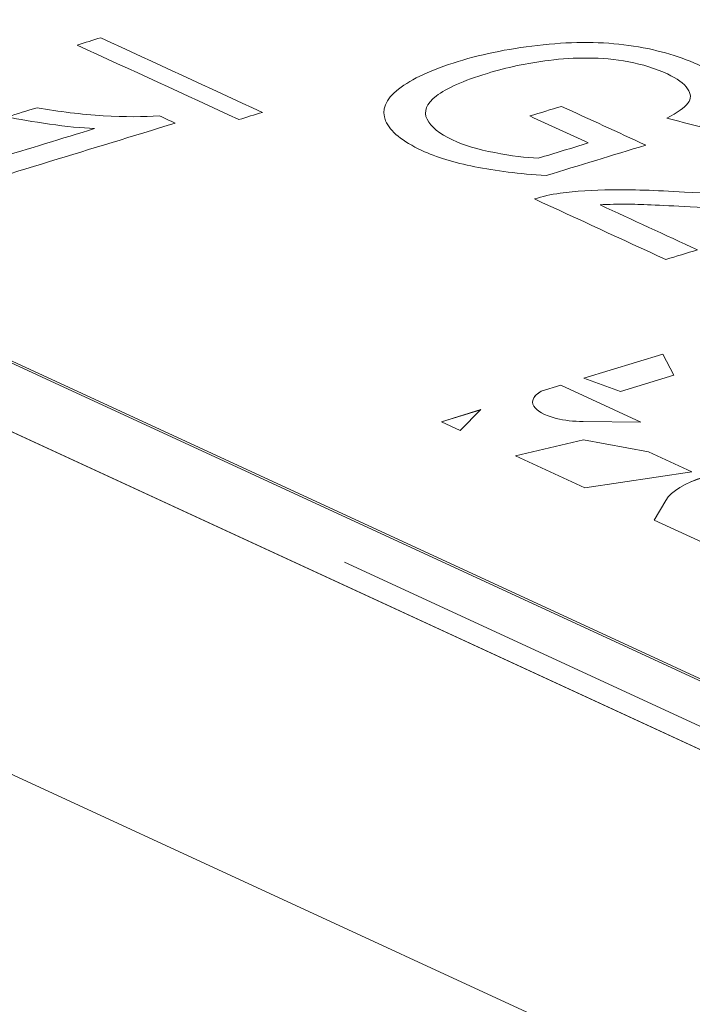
# Model space of a CAD drawing. Header units: inches. Extents: x 513 to 854, y 267 to 501.
# Tile 7 of 214: x 579.55 to 582.47, y 335.82 to 340.08. Entities that reach past the tile are written whole.
import ezdxf

# ---------------------------------------------------------------- set-up
doc = ezdxf.new("R2010")
doc.units = ezdxf.units.IN
doc.header["$MEASUREMENT"] = 0
doc.layers.add('1', color=7, linetype='Continuous')

# ---------------------------------------------------------------- blocks, each defined once
blk = doc.blocks.new('block 2349')
at = {"layer": '1', "color": 155, "lineweight": 18, "true_color": 0x4c7299}
blk.add_lwpolyline([(581.7738, 338.4225), (581.7738, 338.4225)], dxfattribs=at)
blk = doc.blocks.new('block 2525')
at = {"layer": '1', "color": 155, "lineweight": 18, "true_color": 0x4c7299}
blk.add_lwpolyline([(581.9941, 338.2587), (582.2757, 338.207)], dxfattribs=at)
blk = doc.blocks.new('block 2529')
at = {"layer": '1', "color": 155, "lineweight": 18, "true_color": 0x4c7299}
blk.add_lwpolyline([(581.9996, 338.0506), (581.6991, 338.1892)], dxfattribs=at)
blk = doc.blocks.new('block 2538')
at = {"layer": '1', "color": 155, "lineweight": 18, "true_color": 0x4c7299}
blk.add_lwpolyline([(581.8953, 338.4948), (581.8105, 338.4688)], dxfattribs=at)
blk = doc.blocks.new('block 2540')
at = {"layer": '1', "color": 155, "lineweight": 18, "true_color": 0x4c7299}
blk.add_lwpolyline([(582.3006, 337.9118), (582.3505, 337.9967)], dxfattribs=at)
blk = doc.blocks.new('block 2541')
at = {"layer": '1', "color": 155, "lineweight": 18, "true_color": 0x4c7299}
blk.add_lwpolyline([(582.5619, 337.7912), (582.3006, 337.9118)], dxfattribs=at)
blk = doc.blocks.new('block 2542')
at = {"layer": '1', "color": 155, "lineweight": 18, "true_color": 0x4c7299}
blk.add_lwpolyline([(582.4637, 338.1203), (581.9996, 338.0506)], dxfattribs=at)
blk = doc.blocks.new('block 2544')
at = {"layer": '1', "color": 155, "lineweight": 18, "true_color": 0x4c7299}
blk.add_lwpolyline([(581.6991, 338.1892), (581.9941, 338.2587)], dxfattribs=at)
blk = doc.blocks.new('block 2554')
at = {"layer": '1', "color": 155, "lineweight": 18, "true_color": 0x4c7299}
blk.add_lwpolyline([(581.4601, 338.2995), (581.3788, 338.337)], dxfattribs=at)
blk = doc.blocks.new('block 2557')
at = {"layer": '1', "color": 155, "lineweight": 18, "true_color": 0x4c7299}
blk.add_lwpolyline([(581.9926, 338.3377), (582.2425, 338.3346)], dxfattribs=at)
blk = doc.blocks.new('block 2596')
at = {"layer": '1', "color": 155, "lineweight": 18, "true_color": 0x4c7299}
blk.add_lwpolyline([(571.3243, 342.3803), (595.3106, 331.3156)], dxfattribs=at)
blk = doc.blocks.new('block 2598')
at = {"layer": '1', "color": 155, "lineweight": 18, "true_color": 0x4c7299}
blk.add_lwpolyline([(582.154, 338.4681), (581.9956, 338.5254)], dxfattribs=at)
blk = doc.blocks.new('block 2599')
at = {"layer": '1', "color": 155, "lineweight": 18, "true_color": 0x4c7299}
blk.add_lwpolyline([(582.3861, 338.539), (582.154, 338.4681)], dxfattribs=at)
blk = doc.blocks.new('block 2600')
at = {"layer": '1', "color": 155, "lineweight": 18, "true_color": 0x4c7299}
blk.add_lwpolyline([(582.3375, 338.6299), (582.3861, 338.539)], dxfattribs=at)
blk = doc.blocks.new('block 2601')
at = {"layer": '1', "color": 155, "lineweight": 18, "true_color": 0x4c7299}
blk.add_lwpolyline([(581.9956, 338.5254), (582.3375, 338.6299)], dxfattribs=at)
blk = doc.blocks.new('block 2605')
at = {"layer": '1', "color": 155, "lineweight": 18, "true_color": 0x4c7299}
blk.add_lwpolyline([(582.2425, 338.3346), (581.8953, 338.4948)], dxfattribs=at)
blk = doc.blocks.new('block 2656')
at = {"layer": '1', "color": 155, "lineweight": 18, "true_color": 0x4c7299}
blk.add_lwpolyline([(581.5501, 338.3893), (581.4601, 338.2995)], dxfattribs=at)
blk = doc.blocks.new('block 2659')
at = {"layer": '1', "color": 155, "lineweight": 18, "true_color": 0x4c7299}
blk.add_lwpolyline([(581.3788, 338.337), (581.5501, 338.3893)], dxfattribs=at)
blk = doc.blocks.new('block 2661')
at = {"layer": '1', "color": 155, "lineweight": 18, "true_color": 0x4c7299}
blk.add_lwpolyline([(582.2757, 338.207), (582.4637, 338.1203)], dxfattribs=at)
blk = doc.blocks.new('block 3384')
at = {"layer": '1', "color": 155, "lineweight": 18, "true_color": 0x4c7299}
blk.add_lwpolyline([(581.8953, 338.4947), (581.8953, 338.4947)], dxfattribs=at)
blk = doc.blocks.new('block 3385')
at = {"layer": '1', "color": 155, "lineweight": 18, "true_color": 0x4c7299}
blk.add_lwpolyline([(581.8105, 338.4687), (581.8105, 338.4687)], dxfattribs=at)
blk = doc.blocks.new('block 3397')
at = {"layer": '1', "color": 155, "lineweight": 18, "true_color": 0x4c7299}
blk.add_lwpolyline([(582.3375, 338.6298), (582.3375, 338.6298)], dxfattribs=at)
blk = doc.blocks.new('block 3403')
at = {"layer": '1', "color": 155, "lineweight": 13, "true_color": 0x4c7299}
blk.add_lwpolyline([(582.3505, 337.9966), (582.3505, 337.9966)], dxfattribs=at)
blk = doc.blocks.new('block 3411')
at = {"layer": '1', "color": 155, "lineweight": 18, "true_color": 0x4c7299}
blk.add_lwpolyline([(582.2757, 338.207), (582.2757, 338.207)], dxfattribs=at)
blk = doc.blocks.new('block 3412')
at = {"layer": '1', "color": 155, "lineweight": 18, "true_color": 0x4c7299}
blk.add_lwpolyline([(581.9941, 338.2586), (581.9941, 338.2586)], dxfattribs=at)
blk = doc.blocks.new('block 3428')
at = {"layer": '1', "color": 155, "lineweight": 18, "true_color": 0x4c7299}
blk.add_lwpolyline([(581.9941, 338.2586), (582.2757, 338.207)], dxfattribs=at)
blk = doc.blocks.new('block 3429')
at = {"layer": '1', "color": 155, "lineweight": 18, "true_color": 0x4c7299}
blk.add_lwpolyline([(582.2757, 338.207), (582.4635, 338.1203)], dxfattribs=at)
blk = doc.blocks.new('block 3430')
at = {"layer": '1', "color": 155, "lineweight": 18, "true_color": 0x4c7299}
blk.add_lwpolyline([(581.6992, 338.1892), (581.9941, 338.2586)], dxfattribs=at)
blk = doc.blocks.new('block 3434')
at = {"layer": '1', "color": 155, "lineweight": 18, "true_color": 0x4c7299}
blk.add_lwpolyline([(582.3006, 337.9117), (582.3505, 337.9966)], dxfattribs=at)
blk = doc.blocks.new('block 3438')
at = {"layer": '1', "color": 155, "lineweight": 18, "true_color": 0x4c7299}
blk.add_lwpolyline([(581.8953, 338.4947), (581.8105, 338.4687)], dxfattribs=at)
blk = doc.blocks.new('block 3439')
at = {"layer": '1', "color": 155, "lineweight": 18, "true_color": 0x4c7299}
blk.add_lwpolyline([(582.2422, 338.3346), (581.8953, 338.4947)], dxfattribs=at)
blk = doc.blocks.new('block 3475')
at = {"layer": '1', "color": 155, "lineweight": 18, "true_color": 0x4c7299}
blk.add_lwpolyline([(581.9957, 338.5253), (582.3375, 338.6298)], dxfattribs=at)
blk = doc.blocks.new('block 3476')
at = {"layer": '1', "color": 155, "lineweight": 18, "true_color": 0x4c7299}
blk.add_lwpolyline([(582.3375, 338.6298), (582.386, 338.539)], dxfattribs=at)
blk = doc.blocks.new('block 3487')
at = {"layer": '1', "color": 155, "lineweight": 18, "true_color": 0x4c7299}
blk.add_lwpolyline([(581.379, 338.3369), (581.55, 338.3892)], dxfattribs=at)
blk = doc.blocks.new('block 3493')
at = {"layer": '1', "color": 155, "lineweight": 18, "true_color": 0x4c7299}
blk.add_lwpolyline([(571.3243, 342.371), (595.3106, 331.3063)], dxfattribs=at)
blk = doc.blocks.new('block 4159')
at = {"layer": '1', "color": 18, "lineweight": 13, "true_color": 0x4c0000}
blk.add_lwpolyline([(619.7537, 319.7335), (548.3492, 352.6719)], dxfattribs=at)
blk = doc.blocks.new('block 4165')
at = {"layer": '1', "color": 18, "lineweight": 13, "true_color": 0x4c0000}
blk.add_lwpolyline([(619.7537, 319.7335), (548.3492, 352.6719)], dxfattribs=at)
blk = doc.blocks.new('block 4203')
at = {"layer": '1', "color": 18, "lineweight": 13, "true_color": 0x4c0000}
blk.add_lwpolyline([(584.8224, 335.9476), (580.959, 337.7298)], dxfattribs=at)
blk = doc.blocks.new('block 4227')
at = {"layer": '1', "color": 18, "lineweight": 13, "true_color": 0x4c0000}
blk.add_lwpolyline([(584.8224, 335.9476), (580.959, 337.7298)], dxfattribs=at)
blk = doc.blocks.new('block 4650')
at = {"layer": '1', "color": 155, "lineweight": 18, "true_color": 0x4c7299}
blk.add_open_spline([(582.8132, 338.1381), (582.5902, 338.1371), (582.3985, 338.0785), (582.3505, 337.9967)], degree=3, dxfattribs=at)
blk = doc.blocks.new('block 4652')
at = {"layer": '1', "color": 155, "lineweight": 18, "true_color": 0x4c7299}
blk.add_open_spline([(581.8105, 338.4688), (581.7423, 338.4296), (581.7719, 338.377), (581.8765, 338.3514), (581.9111, 338.3429), (581.9513, 338.3382), (581.9926, 338.3377)], degree=3, knots=[0, 0, 0, 0, 1, 1, 1, 2, 2, 2, 2], dxfattribs=at)
blk = doc.blocks.new('block 4844')
at = {"layer": '1', "color": 155, "lineweight": 18, "true_color": 0x4c7299}
blk.add_open_spline([(582.8132, 338.138), (582.5902, 338.137), (582.3985, 338.0784), (582.3505, 337.9966)], degree=3, dxfattribs=at)
blk = doc.blocks.new('block 4845')
at = {"layer": '1', "color": 155, "lineweight": 18, "true_color": 0x4c7299}
blk.add_open_spline([(581.8105, 338.4687), (581.7865, 338.455), (581.7738, 338.4389), (581.7738, 338.4224)], degree=3, dxfattribs=at)
blk = doc.blocks.new('block 6582')
at = {"layer": '1', "color": 155, "lineweight": 18, "true_color": 0x4c7299}
blk.add_lwpolyline([(619.7537, 319.7335), (548.3492, 352.6719)], dxfattribs=at)
blk = doc.blocks.new('block 6620')
at = {"layer": '1', "color": 155, "lineweight": 18, "true_color": 0x4c7299}
blk.add_lwpolyline([(619.7537, 318.2506), (548.3492, 351.1889)], dxfattribs=at)
blk = doc.blocks.new('block 6623')
at = {"layer": '1', "color": 18, "lineweight": 18, "true_color": 0x4c0000}
blk.add_lwpolyline([(619.7537, 319.7335), (571.28, 342.0941), (559.1615, 347.6842), (553.1023, 350.4793)], dxfattribs=at)
blk = doc.blocks.new('block 6838')
at = {"layer": '1', "color": 18, "lineweight": 13, "true_color": 0x4c0000}
blk.add_lwpolyline([(619.7537, 319.7335), (571.28, 342.0941), (559.1615, 347.6842), (553.1023, 350.4793)], dxfattribs=at)
blk = doc.blocks.new('block 7097')
at = {"layer": '1', "color": 18, "lineweight": 18, "true_color": 0x4c0000}
blk.add_open_spline([(580.2259, 339.6291), (579.8625, 339.5181), (579.4991, 339.407), (579.1357, 339.296), (579.0995, 339.3127), (579.0633, 339.3294), (579.0271, 339.346), (579.3103, 339.4325), (579.5934, 339.5191), (579.8766, 339.6056), (579.8198, 339.6083), (579.7551, 339.6147), (579.6821, 339.625), (579.6088, 339.6353), (579.548, 339.6458), (579.499, 339.6566), (579.542, 339.6698), (579.5849, 339.6829), (579.6279, 339.696), (579.7235, 339.6788), (579.8191, 339.6672), (579.9143, 339.6615), (580.0094, 339.6557), (580.0902, 339.6557), (580.1559, 339.6614), (580.1792, 339.6507), (580.2026, 339.6399), (580.2259, 339.6291)], degree=3, knots=[0, 0, 0, 0, 1, 1, 1, 2, 2, 2, 3, 3, 3, 4, 4, 4, 5, 5, 5, 6, 6, 6, 7, 7, 7, 8, 8, 8, 9, 9, 9, 9], dxfattribs=at)
blk = doc.blocks.new('block 7139')
at = {"layer": '1', "color": 18, "lineweight": 18, "true_color": 0x4c0000}
blk.add_open_spline([(582.0657, 339.2756), (582.2063, 339.2107), (582.3469, 339.1458), (582.4876, 339.081), (582.4418, 339.067), (582.3961, 339.053), (582.3504, 339.039), (582.1608, 339.1265), (581.9713, 339.2139), (581.7817, 339.3013), (581.8153, 339.3121), (581.8526, 339.3205), (581.8932, 339.3259), (581.9601, 339.3352), (582.0347, 339.3403), (582.1175, 339.3411), (582.2003, 339.342), (582.3051, 339.3386), (582.4319, 339.3312), (582.6292, 339.3198), (582.7746, 339.3158), (582.868, 339.319), (582.9615, 339.3223), (583.0351, 339.3323), (583.089, 339.3487), (583.1458, 339.3661), (583.1785, 339.3876), (583.1876, 339.4133), (583.1966, 339.4389), (583.1768, 339.463), (583.1288, 339.4851), (583.0778, 339.5087), (583.0165, 339.521), (582.9448, 339.5225), (582.8728, 339.5241), (582.8003, 339.5137), (582.7269, 339.4916), (582.6957, 339.5098), (582.6645, 339.528), (582.6333, 339.5462), (582.7503, 339.5762), (582.8619, 339.5888), (582.9678, 339.5841), (583.0739, 339.5793), (583.1675, 339.5579), (583.2492, 339.5202), (583.3317, 339.4821), (583.3661, 339.4425), (583.3524, 339.4014), (583.3387, 339.3602), (583.2859, 339.3257), (583.1945, 339.2978), (583.1478, 339.2835), (583.0949, 339.2728), (583.0359, 339.2655), (582.9769, 339.2583), (582.9062, 339.2546), (582.8237, 339.2545), (582.7414, 339.2545), (582.6189, 339.2586), (582.4561, 339.2671), (582.3206, 339.2741), (582.2312, 339.2782), (582.1878, 339.2786), (582.1441, 339.279), (582.1033, 339.2781), (582.0657, 339.2756)], degree=3, knots=[0, 0, 0, 0, 1, 1, 1, 2, 2, 2, 3, 3, 3, 4, 4, 4, 5, 5, 5, 6, 6, 6, 7, 7, 7, 8, 8, 8, 9, 9, 9, 10, 10, 10, 11, 11, 11, 12, 12, 12, 13, 13, 13, 14, 14, 14, 15, 15, 15, 16, 16, 16, 17, 17, 17, 18, 18, 18, 19, 19, 19, 20, 20, 20, 21, 21, 21, 22, 22, 22, 22], dxfattribs=at)
blk = doc.blocks.new('block 7140')
at = {"layer": '1', "color": 18, "lineweight": 18, "true_color": 0x4c0000}
blk.add_open_spline([(582.0151, 339.5436), (581.9308, 339.5824), (581.8465, 339.6213), (581.7622, 339.6602), (581.8078, 339.6741), (581.8533, 339.688), (581.8989, 339.7019), (582.0204, 339.646), (582.142, 339.5901), (582.2636, 339.5341), (582.1198, 339.4902), (581.9759, 339.4462), (581.8321, 339.4023), (581.7158, 339.4096), (581.6129, 339.4224), (581.5231, 339.4405), (581.4332, 339.4587), (581.3567, 339.4821), (581.2942, 339.5109), (581.2097, 339.5499), (581.1573, 339.5928), (581.1373, 339.6397), (581.1174, 339.6864), (581.1359, 339.7321), (581.1933, 339.7766), (581.2506, 339.8211), (581.3366, 339.8609), (581.4509, 339.8958), (581.564, 339.9304), (581.687, 339.9546), (581.8202, 339.9685), (581.9534, 339.9824), (582.0767, 339.9814), (582.1902, 339.9656), (582.3036, 339.9498), (582.4031, 339.9221), (582.4887, 339.8827), (582.551, 339.8539), (582.5934, 339.8239), (582.6164, 339.7922), (582.6393, 339.7608), (582.6408, 339.731), (582.6209, 339.703), (582.6009, 339.6749), (582.5588, 339.6456), (582.4955, 339.6148), (582.4486, 339.6267), (582.4016, 339.6386), (582.3547, 339.6505), (582.4011, 339.6745), (582.4315, 339.6961), (582.4463, 339.7153), (582.4611, 339.7346), (582.4606, 339.7555), (582.4452, 339.7781), (582.4298, 339.8008), (582.4008, 339.8221), (582.3575, 339.8421), (582.3053, 339.8661), (582.2497, 339.8836), (582.1902, 339.8946), (582.131, 339.9055), (582.0721, 339.911), (582.0139, 339.9111), (581.9558, 339.9112), (581.8994, 339.9078), (581.8444, 339.901), (581.7507, 339.8893), (581.6616, 339.8702), (581.5777, 339.8446), (581.4738, 339.8129), (581.4004, 339.7803), (581.3569, 339.7468), (581.3134, 339.7132), (581.3001, 339.6796), (581.3168, 339.6461), (581.3336, 339.6125), (581.37, 339.5825), (581.4268, 339.5564), (581.4761, 339.5336), (581.5369, 339.5154), (581.6095, 339.5015), (581.6819, 339.4877), (581.745, 339.4796), (581.7984, 339.4774), (581.8706, 339.4994), (581.9429, 339.5215), (582.0151, 339.5436)], degree=3, knots=[0, 0, 0, 0, 1, 1, 1, 2, 2, 2, 3, 3, 3, 4, 4, 4, 5, 5, 5, 6, 6, 6, 7, 7, 7, 8, 8, 8, 9, 9, 9, 10, 10, 10, 11, 11, 11, 12, 12, 12, 13, 13, 13, 14, 14, 14, 15, 15, 15, 16, 16, 16, 17, 17, 17, 18, 18, 18, 19, 19, 19, 20, 20, 20, 21, 21, 21, 22, 22, 22, 23, 23, 23, 24, 24, 24, 25, 25, 25, 26, 26, 26, 27, 27, 27, 28, 28, 28, 29, 29, 29, 29], dxfattribs=at)
blk = doc.blocks.new('block 7141')
at = {"layer": '1', "color": 18, "lineweight": 18, "true_color": 0x4c0000}
blk.add_open_spline([(580.5012, 339.6444), (580.2678, 339.7521), (580.0345, 339.8597), (579.8012, 339.9673), (579.8355, 339.9778), (579.8698, 339.9883), (579.9041, 339.9988), (580.1375, 339.8912), (580.3708, 339.7835), (580.6041, 339.6759), (580.5698, 339.6654), (580.5355, 339.6549), (580.5012, 339.6444)], degree=3, knots=[0, 0, 0, 0, 1, 1, 1, 2, 2, 2, 3, 3, 3, 4, 4, 4, 4], dxfattribs=at)

msp = doc.modelspace()

# ---------------------------------------------------------------- block references
at = {"layer": '1'}
for name in ['block 6623', 'block 6838', 'block 4159', 'block 4165', 'block 6582', 'block 6620', 'block 2596', 'block 3493', 'block 7141', 'block 7140', 'block 7097', 'block 7139', 'block 2601', 'block 3475', 'block 2600', 'block 3397', 'block 3476', 'block 2599', 'block 2538', 'block 3438', 'block 2605', 'block 3384', 'block 3439', 'block 2598', 'block 4652', 'block 4845', 'block 3385', 'block 2349', 'block 2659', 'block 3487', 'block 2656', 'block 2554', 'block 2557', 'block 2544', 'block 3430', 'block 2525', 'block 3412', 'block 3428', 'block 2661', 'block 3411', 'block 3429', 'block 2529', 'block 2542', 'block 4650', 'block 4844', 'block 2540', 'block 3434', 'block 3403', 'block 2541', 'block 4203', 'block 4227']:
    msp.add_blockref(name, (0, 0), dxfattribs=at)

doc.saveas('drawing.dxf')
